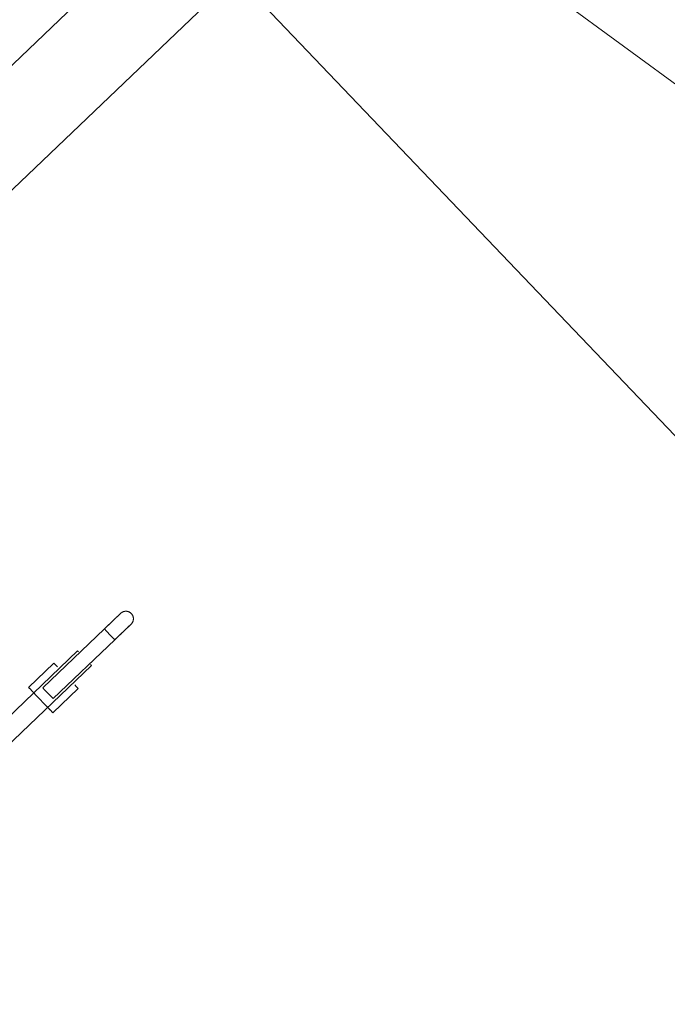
# Model space of a CAD drawing. Header units: metres. Extents: x 135583 to 135939, y 457896 to 458258.
# Tile 253 of 256: x 135776.336 to 135776.983, y 457947.845 to 457948.827. Entities that reach past the tile are written whole.
import ezdxf

# ---------------------------------------------------------------- set-up
doc = ezdxf.new("R2010")
doc.units = ezdxf.units.M
doc.linetypes.add('Hidden', pattern=[4, 2, -2])
doc.layers.add('NIEUWE INSTALLATIE', color=250, linetype='Continuous', lineweight=0)

msp = doc.modelspace()

# ---------------------------------------------------------------- linework, layer by layer
at = {"layer": 'NIEUWE INSTALLATIE', "linetype": 'Hidden'}
msp.add_line((135776.21872, 457949.21979), (135778.98205, 457946.32773), dxfattribs=at)
msp.add_line((135776.21872, 457949.21979), (135778.98205, 457946.32773), dxfattribs=at)
at = {"layer": 'NIEUWE INSTALLATIE'}
for p, q in [((135776.56196, 457949.00497), (135775.52688, 457948.01597)), ((135776.73959, 457948.94736), (135779.648, 457946.8106)), ((135775.58905, 457947.9509), (135776.62413, 457948.9399)), ((135776.42084, 457948.21956), (135776.35939, 457948.16084)), ((135776.36975, 457948.15), (135776.4312, 457948.20872)), ((135776.39417, 457948.19754), (135776.24921, 457948.05903)), ((135776.25824, 457948.04), (135776.40799, 457948.18308)), ((135776.37055, 457948.18534), (135776.34525, 457948.16116)), ((135776.36943, 457948.13586), (135776.39473, 457948.16004))]:
    msp.add_line(p, q, dxfattribs=at)
at = {"layer": 'NIEUWE INSTALLATIE', "flags": 128}
for points in [[(135776.42084, 457948.21956), (135776.42149, 457948.22019), (135776.42214, 457948.22081), (135776.42279, 457948.22142), (135776.42343, 457948.22204), (135776.42407, 457948.22265), (135776.42471, 457948.22326), (135776.42534, 457948.22386), (135776.42596, 457948.22445), (135776.42657, 457948.22504), (135776.42718, 457948.22562), (135776.42777, 457948.22618), (135776.42835, 457948.22674), (135776.42892, 457948.22729), (135776.42948, 457948.22782), (135776.43003, 457948.22834), (135776.43056, 457948.22885), (135776.43107, 457948.22934), (135776.43157, 457948.22981), (135776.43205, 457948.23027), (135776.43251, 457948.23071), (135776.43296, 457948.23114), (135776.43338, 457948.23154), (135776.43378, 457948.23193), (135776.43417, 457948.2323), (135776.43453, 457948.23264), (135776.43487, 457948.23297), (135776.43519, 457948.23327), (135776.43548, 457948.23355), (135776.43576, 457948.23381), (135776.436, 457948.23405), (135776.43623, 457948.23426), (135776.43643, 457948.23445), (135776.4366, 457948.23462), (135776.43675, 457948.23476), (135776.43687, 457948.23488), (135776.43697, 457948.23497), (135776.43704, 457948.23504), (135776.43709, 457948.23509), (135776.43711, 457948.23511)], [(135776.43711, 457948.23511), (135776.4371, 457948.23509), (135776.43706, 457948.23506), (135776.43699, 457948.235), (135776.4369, 457948.23491), (135776.43679, 457948.2348), (135776.43664, 457948.23466), (135776.43648, 457948.2345), (135776.43628, 457948.23432), (135776.43607, 457948.23411), (135776.43583, 457948.23388), (135776.43556, 457948.23363), (135776.43527, 457948.23335), (135776.43496, 457948.23305), (135776.43462, 457948.23273), (135776.43427, 457948.23239), (135776.43389, 457948.23203), (135776.43349, 457948.23165), (135776.43307, 457948.23125), (135776.43263, 457948.23083), (135776.43218, 457948.23039), (135776.4317, 457948.22994), (135776.43121, 457948.22947), (135776.4307, 457948.22898), (135776.43017, 457948.22848), (135776.42963, 457948.22796), (135776.42908, 457948.22743), (135776.42851, 457948.22689), (135776.42793, 457948.22634), (135776.42734, 457948.22577), (135776.42674, 457948.2252), (135776.42613, 457948.22461), (135776.42551, 457948.22402), (135776.42488, 457948.22342), (135776.42425, 457948.22282), (135776.42361, 457948.22221), (135776.42296, 457948.22159), (135776.42232, 457948.22097), (135776.42167, 457948.22035), (135776.42102, 457948.21973), (135776.42084, 457948.21956)], [(135776.42084, 457948.21956), (135776.42149, 457948.22019), (135776.42214, 457948.22081), (135776.42279, 457948.22142), (135776.42343, 457948.22204), (135776.42407, 457948.22265), (135776.42471, 457948.22326), (135776.42534, 457948.22386), (135776.42596, 457948.22445), (135776.42657, 457948.22504), (135776.42718, 457948.22562), (135776.42777, 457948.22618), (135776.42835, 457948.22674), (135776.42893, 457948.22729), (135776.42948, 457948.22782), (135776.43003, 457948.22834), (135776.43056, 457948.22885), (135776.43107, 457948.22934), (135776.43157, 457948.22981), (135776.43205, 457948.23027), (135776.43251, 457948.23071), (135776.43296, 457948.23114), (135776.43338, 457948.23154), (135776.43378, 457948.23193), (135776.43417, 457948.2323), (135776.43453, 457948.23264), (135776.43487, 457948.23297), (135776.43519, 457948.23327), (135776.43548, 457948.23355), (135776.43576, 457948.23381), (135776.436, 457948.23405), (135776.43623, 457948.23426), (135776.43643, 457948.23445), (135776.4366, 457948.23462), (135776.43675, 457948.23476), (135776.43687, 457948.23488), (135776.43697, 457948.23497), (135776.43704, 457948.23504), (135776.43709, 457948.23509), (135776.43711, 457948.23511)], [(135776.43711, 457948.23511), (135776.4371, 457948.2351), (135776.43706, 457948.23506), (135776.43699, 457948.235), (135776.4369, 457948.23491), (135776.43679, 457948.2348), (135776.43664, 457948.23466), (135776.43648, 457948.2345), (135776.43628, 457948.23432), (135776.43607, 457948.23411), (135776.43583, 457948.23388), (135776.43556, 457948.23363), (135776.43527, 457948.23335), (135776.43496, 457948.23305), (135776.43462, 457948.23273), (135776.43427, 457948.23239), (135776.43389, 457948.23203), (135776.43349, 457948.23165), (135776.43307, 457948.23125), (135776.43263, 457948.23083), (135776.43218, 457948.23039), (135776.4317, 457948.22994), (135776.43121, 457948.22947), (135776.4307, 457948.22898), (135776.43017, 457948.22848), (135776.42963, 457948.22796), (135776.42908, 457948.22743), (135776.42851, 457948.22689), (135776.42793, 457948.22634), (135776.42734, 457948.22577), (135776.42674, 457948.2252), (135776.42613, 457948.22461), (135776.42551, 457948.22402), (135776.42488, 457948.22342), (135776.42425, 457948.22282), (135776.42361, 457948.22221), (135776.42296, 457948.22159), (135776.42232, 457948.22097), (135776.42167, 457948.22035), (135776.42102, 457948.21973), (135776.42084, 457948.21956)], [(135776.43711, 457948.23511), (135776.43733, 457948.23531), (135776.43756, 457948.2355), (135776.4378, 457948.23569), (135776.43804, 457948.23586), (135776.43829, 457948.23603), (135776.43855, 457948.23618), (135776.43881, 457948.23633), (135776.43908, 457948.23646), (135776.43935, 457948.23659), (135776.43963, 457948.2367), (135776.43991, 457948.2368), (135776.4402, 457948.23689), (135776.44049, 457948.23697), (135776.44078, 457948.23703), (135776.44108, 457948.23709), (135776.44137, 457948.23713), (135776.44167, 457948.23716), (135776.44197, 457948.23718), (135776.44227, 457948.23718), (135776.44257, 457948.23718), (135776.44287, 457948.23716), (135776.44317, 457948.23713), (135776.44347, 457948.23709), (135776.44376, 457948.23704), (135776.44405, 457948.23697), (135776.44434, 457948.2369), (135776.44463, 457948.23681), (135776.44491, 457948.23671), (135776.44519, 457948.2366), (135776.44547, 457948.23648), (135776.44574, 457948.23635), (135776.446, 457948.2362), (135776.44626, 457948.23605), (135776.44651, 457948.23589), (135776.44675, 457948.23571), (135776.44699, 457948.23553), (135776.44722, 457948.23534), (135776.44744, 457948.23513), (135776.44766, 457948.23492), (135776.44771, 457948.23487)], [(135776.43711, 457948.23511), (135776.43733, 457948.23531), (135776.43756, 457948.2355), (135776.4378, 457948.23569), (135776.43804, 457948.23586), (135776.43829, 457948.23603), (135776.43855, 457948.23618), (135776.43881, 457948.23633), (135776.43908, 457948.23646), (135776.43935, 457948.23659), (135776.43963, 457948.2367), (135776.43991, 457948.2368), (135776.4402, 457948.23689), (135776.44049, 457948.23697), (135776.44078, 457948.23703), (135776.44108, 457948.23709), (135776.44137, 457948.23713), (135776.44167, 457948.23716), (135776.44197, 457948.23718), (135776.44227, 457948.23718), (135776.44257, 457948.23718), (135776.44287, 457948.23716), (135776.44317, 457948.23713), (135776.44347, 457948.23709), (135776.44376, 457948.23704), (135776.44405, 457948.23697), (135776.44434, 457948.2369), (135776.44463, 457948.23681), (135776.44491, 457948.23671), (135776.44519, 457948.2366), (135776.44547, 457948.23648), (135776.44574, 457948.23635), (135776.446, 457948.2362), (135776.44626, 457948.23605), (135776.44651, 457948.23589), (135776.44675, 457948.23571), (135776.44699, 457948.23553), (135776.44722, 457948.23534), (135776.44744, 457948.23513), (135776.44766, 457948.23492), (135776.44771, 457948.23487)], [(135776.44771, 457948.23487), (135776.44792, 457948.23465), (135776.44811, 457948.23442), (135776.44829, 457948.23418), (135776.44847, 457948.23394), (135776.44863, 457948.23369), (135776.44879, 457948.23343), (135776.44893, 457948.23317), (135776.44907, 457948.2329), (135776.44919, 457948.23262), (135776.4493, 457948.23235), (135776.4494, 457948.23206), (135776.44949, 457948.23178), (135776.44957, 457948.23149), (135776.44964, 457948.23119), (135776.44969, 457948.2309), (135776.44973, 457948.2306), (135776.44977, 457948.2303), (135776.44978, 457948.23), (135776.44979, 457948.2297), (135776.44979, 457948.2294), (135776.44977, 457948.22911), (135776.44974, 457948.22881), (135776.4497, 457948.22851), (135776.44965, 457948.22821), (135776.44958, 457948.22792), (135776.4495, 457948.22763), (135776.44942, 457948.22734), (135776.44932, 457948.22706), (135776.44921, 457948.22678), (135776.44908, 457948.22651), (135776.44895, 457948.22624), (135776.44881, 457948.22598), (135776.44866, 457948.22572), (135776.44849, 457948.22547), (135776.44832, 457948.22522), (135776.44814, 457948.22498), (135776.44794, 457948.22475), (135776.44774, 457948.22453), (135776.44753, 457948.22432), (135776.44747, 457948.22426)], [(135776.44771, 457948.23487), (135776.44792, 457948.23465), (135776.44811, 457948.23442), (135776.44829, 457948.23418), (135776.44847, 457948.23394), (135776.44863, 457948.23369), (135776.44879, 457948.23343), (135776.44893, 457948.23317), (135776.44907, 457948.2329), (135776.44919, 457948.23262), (135776.4493, 457948.23235), (135776.4494, 457948.23206), (135776.44949, 457948.23178), (135776.44957, 457948.23149), (135776.44964, 457948.23119), (135776.44969, 457948.2309), (135776.44973, 457948.2306), (135776.44977, 457948.2303), (135776.44978, 457948.23), (135776.44979, 457948.2297), (135776.44979, 457948.2294), (135776.44977, 457948.22911), (135776.44974, 457948.22881), (135776.4497, 457948.22851), (135776.44965, 457948.22821), (135776.44958, 457948.22792), (135776.4495, 457948.22763), (135776.44942, 457948.22734), (135776.44932, 457948.22706), (135776.44921, 457948.22678), (135776.44908, 457948.22651), (135776.44895, 457948.22624), (135776.44881, 457948.22598), (135776.44866, 457948.22572), (135776.44849, 457948.22547), (135776.44832, 457948.22522), (135776.44814, 457948.22498), (135776.44794, 457948.22475), (135776.44774, 457948.22453), (135776.44753, 457948.22432), (135776.44747, 457948.22426)], [(135776.4312, 457948.20872), (135776.43185, 457948.20934), (135776.4325, 457948.20996), (135776.43315, 457948.21058), (135776.4338, 457948.21119), (135776.43444, 457948.21181), (135776.43507, 457948.21241), (135776.4357, 457948.21301), (135776.43632, 457948.21361), (135776.43693, 457948.21419), (135776.43754, 457948.21477), (135776.43813, 457948.21534), (135776.43872, 457948.2159), (135776.43929, 457948.21644), (135776.43985, 457948.21698), (135776.44039, 457948.2175), (135776.44092, 457948.218), (135776.44143, 457948.21849), (135776.44193, 457948.21897), (135776.44241, 457948.21943), (135776.44287, 457948.21987), (135776.44332, 457948.22029), (135776.44374, 457948.2207), (135776.44415, 457948.22109), (135776.44453, 457948.22145), (135776.44489, 457948.2218), (135776.44523, 457948.22212), (135776.44555, 457948.22243), (135776.44585, 457948.22271), (135776.44612, 457948.22297), (135776.44637, 457948.22321), (135776.44659, 457948.22342), (135776.44679, 457948.22361), (135776.44696, 457948.22378), (135776.44711, 457948.22392), (135776.44724, 457948.22404), (135776.44733, 457948.22413), (135776.44741, 457948.2242), (135776.44745, 457948.22424), (135776.44747, 457948.22426)], [(135776.44747, 457948.22426), (135776.44746, 457948.22425), (135776.44742, 457948.22421), (135776.44736, 457948.22415), (135776.44726, 457948.22406), (135776.44715, 457948.22395), (135776.44701, 457948.22382), (135776.44684, 457948.22366), (135776.44665, 457948.22347), (135776.44643, 457948.22327), (135776.44619, 457948.22304), (135776.44592, 457948.22278), (135776.44563, 457948.22251), (135776.44532, 457948.22221), (135776.44499, 457948.22189), (135776.44463, 457948.22155), (135776.44425, 457948.22119), (135776.44385, 457948.2208), (135776.44343, 457948.2204), (135776.443, 457948.21999), (135776.44254, 457948.21955), (135776.44206, 457948.21909), (135776.44157, 457948.21862), (135776.44106, 457948.21814), (135776.44053, 457948.21763), (135776.43999, 457948.21712), (135776.43944, 457948.21659), (135776.43887, 457948.21604), (135776.43829, 457948.21549), (135776.4377, 457948.21493), (135776.4371, 457948.21435), (135776.43649, 457948.21377), (135776.43587, 457948.21318), (135776.43524, 457948.21258), (135776.43461, 457948.21197), (135776.43397, 457948.21136), (135776.43333, 457948.21075), (135776.43268, 457948.21013), (135776.43203, 457948.20951), (135776.43138, 457948.20889), (135776.4312, 457948.20872)], [(135776.4312, 457948.20872), (135776.43185, 457948.20934), (135776.4325, 457948.20996), (135776.43315, 457948.21058), (135776.4338, 457948.21119), (135776.43444, 457948.21181), (135776.43507, 457948.21241), (135776.4357, 457948.21301), (135776.43632, 457948.21361), (135776.43694, 457948.21419), (135776.43754, 457948.21477), (135776.43813, 457948.21534), (135776.43872, 457948.2159), (135776.43929, 457948.21644), (135776.43985, 457948.21698), (135776.44039, 457948.2175), (135776.44092, 457948.218), (135776.44143, 457948.21849), (135776.44193, 457948.21897), (135776.44241, 457948.21943), (135776.44287, 457948.21987), (135776.44332, 457948.22029), (135776.44374, 457948.2207), (135776.44415, 457948.22109), (135776.44453, 457948.22145), (135776.44489, 457948.2218), (135776.44523, 457948.22212), (135776.44555, 457948.22243), (135776.44585, 457948.22271), (135776.44612, 457948.22297), (135776.44637, 457948.22321), (135776.44659, 457948.22342), (135776.44679, 457948.22361), (135776.44696, 457948.22378), (135776.44711, 457948.22392), (135776.44724, 457948.22404), (135776.44733, 457948.22413), (135776.44741, 457948.2242), (135776.44745, 457948.22424), (135776.44747, 457948.22426)], [(135776.44747, 457948.22426), (135776.44746, 457948.22425), (135776.44742, 457948.22421), (135776.44736, 457948.22415), (135776.44726, 457948.22406), (135776.44715, 457948.22395), (135776.44701, 457948.22382), (135776.44684, 457948.22366), (135776.44665, 457948.22347), (135776.44643, 457948.22327), (135776.44619, 457948.22304), (135776.44592, 457948.22278), (135776.44563, 457948.22251), (135776.44532, 457948.22221), (135776.44499, 457948.22189), (135776.44463, 457948.22155), (135776.44425, 457948.22119), (135776.44385, 457948.2208), (135776.44343, 457948.2204), (135776.443, 457948.21999), (135776.44254, 457948.21955), (135776.44206, 457948.21909), (135776.44157, 457948.21862), (135776.44106, 457948.21814), (135776.44053, 457948.21763), (135776.43999, 457948.21712), (135776.43944, 457948.21659), (135776.43887, 457948.21604), (135776.43829, 457948.21549), (135776.4377, 457948.21493), (135776.4371, 457948.21435), (135776.43649, 457948.21377), (135776.43587, 457948.21318), (135776.43524, 457948.21258), (135776.43461, 457948.21197), (135776.43397, 457948.21136), (135776.43333, 457948.21075), (135776.43268, 457948.21013), (135776.43203, 457948.20951), (135776.43138, 457948.20889), (135776.4312, 457948.20872)]]:
    msp.add_lwpolyline(points, dxfattribs=at)
at = {"layer": 'NIEUWE INSTALLATIE'}
for centre, major_axis, start_param, end_param in [((135776.42602, 457948.21414), (-0.00518, 0.00542), 0, 1.570796), ((135776.42602, 457948.21414), (-0.00518, 0.00542), 1.570796, 3.141593), ((135776.40108, 457948.19031), (-0.00691, 0.00723), 5.761617, 6.806784), ((135776.40108, 457948.19031), (-0.00691, 0.00723), 5.760436, 6.806784), ((135776.38264, 457948.17269), (-0.01209, 0.01265), 5.497787, 7.068583), ((135776.40108, 457948.19031), (-0.00691, 0.00723), 2.621887, 3.665191), ((135776.40108, 457948.19031), (-0.00691, 0.00723), 2.623124, 3.665191), ((135776.35734, 457948.14851), (-0.01209, 0.01265), 5.497787, 7.853982), ((135776.38264, 457948.17269), (-0.01209, 0.01265), 2.356194, 3.926991), ((135776.36457, 457948.15542), (-0.00518, 0.00542), 0, 3.128931), ((135776.35734, 457948.14851), (-0.01209, 0.01265), 1.570796, 3.925624)]:
    msp.add_ellipse(centre, major_axis=major_axis, ratio=0.000001, start_param=start_param, end_param=end_param, dxfattribs=at)

doc.saveas('drawing.dxf')
